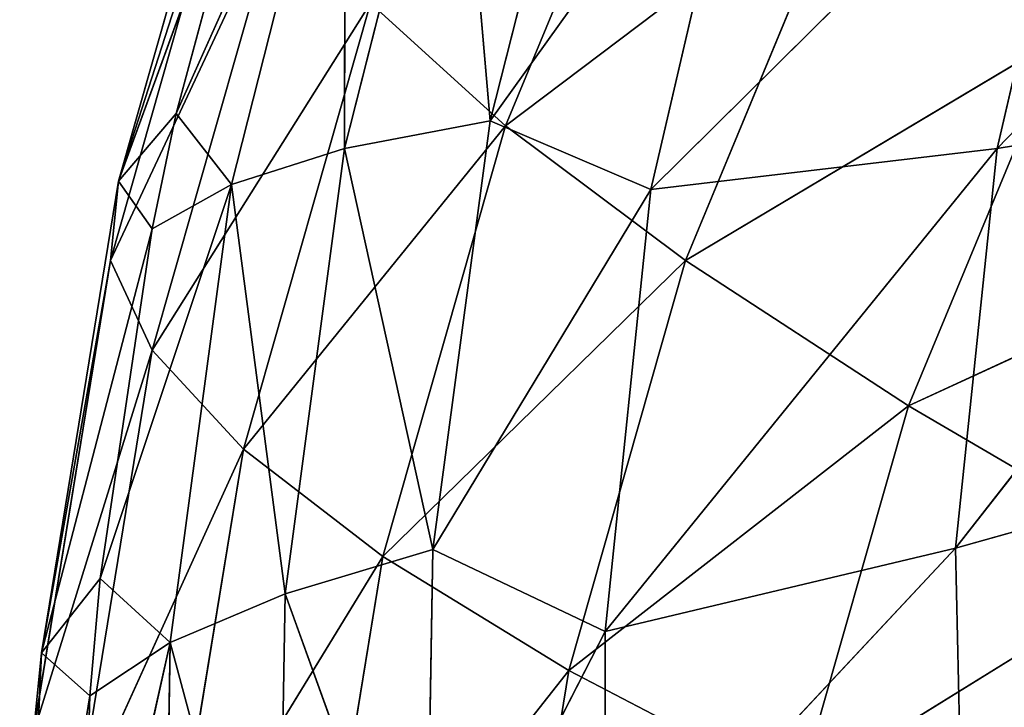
# Model space of a CAD drawing. Header units: millimetres. Extents: x 237 to 401, y 0 to 141.
# Tile 210 of 256: x 294.42 to 300.2, y 86.42 to 90.46. Entities that reach past the tile are written whole.
import ezdxf

# ---------------------------------------------------------------- set-up
doc = ezdxf.new("R2010")
doc.units = ezdxf.units.MM
doc.header["$LTSCALE"] = 25.4
doc.layers.get('0').update_dxf_attribs({"true_color": 0xff5454})

# ---------------------------------------------------------------- blocks, each defined once
blk = doc.blocks.new('VELERO-I-8042-8043.STL')
at = {"color": 7, "true_color": 0xffffff}
for p, q in [((63.6306, 134.6983, 52.5212), (66.0053, 137.1214, 51.4252)), ((63.6306, 134.6983, 52.5212), (66.0053, 137.1214, 51.4252)), ((62.9879, 134.3004, 54.7779), (65.1761, 136.7688, 53.4249)), ((62.9879, 134.3004, 54.7779), (65.1761, 136.7688, 53.4249)), ((65.1761, 136.7688, 53.4249), (63.6306, 134.6983, 52.5212)), ((65.1761, 136.7688, 53.4249), (63.6306, 134.6983, 52.5212)), ((62.3215, 132.4507, 51.6687), (64.5304, 135.0809, 50.3514)), ((62.3215, 132.4507, 51.6687), (64.5304, 135.0809, 50.3514)), ((63.6306, 134.6983, 52.5212), (64.5304, 135.0809, 50.3514)), ((63.6306, 134.6983, 52.5212), (64.5304, 135.0809, 50.3514)), ((61.6361, 132.0264, 54.0752), (63.6306, 134.6983, 52.5212)), ((61.6361, 132.0264, 54.0752), (63.6306, 134.6983, 52.5212)), ((63.6306, 134.6983, 52.5212), (62.3215, 132.4507, 51.6687)), ((63.6306, 134.6983, 52.5212), (62.3215, 132.4507, 51.6687)), ((62.9879, 134.3004, 54.7779), (63.6306, 134.6983, 52.5212)), ((62.9879, 134.3004, 54.7779), (63.6306, 134.6983, 52.5212)), ((62.9879, 134.3004, 54.7779), (61.6361, 132.0264, 54.0752)), ((62.9879, 134.3004, 54.7779), (61.6361, 132.0264, 54.0752)), ((61.2644, 130.0531, 50.8776), (63.281, 132.8587, 49.3548)), ((61.2644, 130.0531, 50.8776), (63.281, 132.8587, 49.3548)), ((62.3215, 132.4507, 51.6687), (63.281, 132.8587, 49.3548)), ((62.3215, 132.4507, 51.6687), (63.281, 132.8587, 49.3548)), ((60.5445, 129.6074, 53.4051), (62.3215, 132.4507, 51.6687)), ((60.5445, 129.6074, 53.4051), (62.3215, 132.4507, 51.6687)), ((62.3215, 132.4507, 51.6687), (61.2644, 130.0531, 50.8776)), ((62.3215, 132.4507, 51.6687), (61.2644, 130.0531, 50.8776)), ((61.6361, 132.0264, 54.0752), (62.3215, 132.4507, 51.6687)), ((61.6361, 132.0264, 54.0752), (62.3215, 132.4507, 51.6687)), ((60.1219, 129.1504, 55.9969), (61.6361, 132.0264, 54.0752)), ((60.1219, 129.1504, 55.9969), (61.6361, 132.0264, 54.0752)), ((61.6361, 132.0264, 54.0752), (60.5445, 129.6074, 53.4051)), ((61.6361, 132.0264, 54.0752), (60.5445, 129.6074, 53.4051)), ((61.2337, 131.5913, 56.543), (61.6361, 132.0264, 54.0752)), ((61.2337, 131.5913, 56.543), (61.6361, 132.0264, 54.0752)), ((61.2644, 130.0531, 50.8776), (62.2721, 130.4816, 48.4473)), ((61.2644, 130.0531, 50.8776), (62.2721, 130.4816, 48.4473)), ((59.7263, 127.0724, 52.7755), (61.2644, 130.0531, 50.8776)), ((59.7263, 127.0724, 52.7755), (61.2644, 130.0531, 50.8776)), ((61.2644, 130.0531, 50.8776), (60.472, 127.5341, 50.1573)), ((61.2644, 130.0531, 50.8776), (60.472, 127.5341, 50.1573)), ((60.5445, 129.6074, 53.4051), (61.2644, 130.0531, 50.8776)), ((60.5445, 129.6074, 53.4051), (61.2644, 130.0531, 50.8776)), ((59.2885, 126.599, 55.4603), (60.5445, 129.6074, 53.4051)), ((59.2885, 126.599, 55.4603), (60.5445, 129.6074, 53.4051)), ((60.5445, 129.6074, 53.4051), (59.7263, 127.0724, 52.7755)), ((60.5445, 129.6074, 53.4051), (59.7263, 127.0724, 52.7755)), ((60.1219, 129.1504, 55.9969), (60.5445, 129.6074, 53.4051)), ((60.1219, 129.1504, 55.9969), (60.5445, 129.6074, 53.4051)), ((59.1912, 124.4518, 52.194), (60.472, 127.5341, 50.1573)), ((59.1912, 124.4518, 52.194), (60.472, 127.5341, 50.1573)), ((59.7263, 127.0724, 52.7755), (60.472, 127.5341, 50.1573)), ((59.7263, 127.0724, 52.7755), (60.472, 127.5341, 50.1573)), ((58.7434, 123.9677, 54.9397), (59.7263, 127.0724, 52.7755)), ((58.7434, 123.9677, 54.9397), (59.7263, 127.0724, 52.7755)), ((59.7263, 127.0724, 52.7755), (59.1912, 124.4518, 52.194)), ((59.7263, 127.0724, 52.7755), (59.1912, 124.4518, 52.194)), ((59.2885, 126.599, 55.4603), (59.7263, 127.0724, 52.7755)), ((59.2885, 126.599, 55.4603), (59.7263, 127.0724, 52.7755)), ((58.9456, 121.777, 51.6675), (59.9538, 124.9239, 49.5164)), ((58.9456, 121.777, 51.6675), (59.9538, 124.9239, 49.5164)), ((59.1912, 124.4518, 52.194), (59.9538, 124.9239, 49.5164)), ((59.1912, 124.4518, 52.194), (59.9538, 124.9239, 49.5164)), ((58.4933, 121.2879, 54.4411), (59.1912, 124.4518, 52.194)), ((58.4933, 121.2879, 54.4411), (59.1912, 124.4518, 52.194)), ((58.7434, 123.9677, 54.9397), (59.1912, 124.4518, 52.194)), ((58.7434, 123.9677, 54.9397), (59.1912, 124.4518, 52.194)), ((59.1912, 124.4518, 52.194), (58.9456, 121.777, 51.6675)), ((59.1912, 124.4518, 52.194), (58.9456, 121.777, 51.6675)), ((58.9456, 121.777, 51.6675), (59.716, 122.2539, 48.9628)), ((58.9456, 121.777, 51.6675), (59.716, 122.2539, 48.9628)), ((58.9926, 119.08, 51.2024), (59.716, 122.2539, 48.9628)), ((58.9926, 119.08, 51.2024), (59.716, 122.2539, 48.9628)), ((58.4933, 121.2879, 54.4411), (58.9456, 121.777, 51.6675)), ((58.4933, 121.2879, 54.4411), (58.9456, 121.777, 51.6675)), ((58.5412, 118.5919, 53.9707), (58.9456, 121.777, 51.6675)), ((58.5412, 118.5919, 53.9707), (58.9456, 121.777, 51.6675)), ((58.9456, 121.777, 51.6675), (58.9926, 119.08, 51.2024)), ((58.9456, 121.777, 51.6675), (58.9926, 119.08, 51.2024)), ((58.4933, 121.2879, 54.4411), (58.5412, 118.5919, 53.9707)), ((58.4933, 121.2879, 54.4411), (58.5412, 118.5919, 53.9707)), ((58.9926, 119.08, 51.2024), (59.7614, 119.556, 48.5029)), ((58.9926, 119.08, 51.2024), (59.7614, 119.556, 48.5029)), ((58.5412, 118.5919, 53.9707), (58.9926, 119.08, 51.2024)), ((58.5412, 118.5919, 53.9707), (58.9926, 119.08, 51.2024)), ((59.3314, 116.3932, 50.8043), (58.9926, 119.08, 51.2024)), ((58.9926, 119.08, 51.2024), (59.8712, 116.7467, 48.7996)), ((59.1905, 116.2738, 51.4818), (58.9926, 119.08, 51.2024)), ((59.3314, 116.3932, 50.8043), (58.9926, 119.08, 51.2024)), ((59.1905, 116.2738, 51.4818), (58.9926, 119.08, 51.2024)), ((58.9926, 119.08, 51.2024), (59.8712, 116.7467, 48.7996)), ((58.4131, 118.098, 56.7716), (58.5412, 118.5919, 53.9707)), ((58.4131, 118.098, 56.7716), (58.5412, 118.5919, 53.9707)), ((58.8863, 115.9119, 53.5341), (58.5412, 118.5919, 53.9707)), ((58.5412, 118.5919, 53.9707), (59.1905, 116.2738, 51.4818)), ((58.8247, 115.7904, 54.2229), (58.5412, 118.5919, 53.9707)), ((58.8863, 115.9119, 53.5341), (58.5412, 118.5919, 53.9707)), ((58.8247, 115.7904, 54.2229), (58.5412, 118.5919, 53.9707)), ((58.5412, 118.5919, 53.9707), (59.1905, 116.2738, 51.4818)), ((58.4131, 118.098, 56.7716), (58.8247, 115.7904, 54.2229)), ((58.4131, 118.098, 56.7716), (58.8247, 115.7904, 54.2229)), ((59.8712, 116.7467, 48.7996), (59.3314, 116.3932, 50.8043)), ((59.8712, 116.7467, 48.7996), (59.3314, 116.3932, 50.8043)), ((59.3314, 116.3932, 50.8043), (59.1905, 116.2738, 51.4818)), ((59.3314, 116.3932, 50.8043), (59.1905, 116.2738, 51.4818)), ((59.3314, 116.3932, 50.8043), (59.6559, 114.2938, 51.2225)), ((59.3314, 116.3932, 50.8043), (59.6559, 114.2938, 51.2225)), ((59.3314, 116.3932, 50.8043), (60.3235, 114.7577, 48.5919)), ((59.3314, 116.3932, 50.8043), (60.3235, 114.7577, 48.5919)), ((59.1905, 116.2738, 51.4818), (58.8863, 115.9119, 53.5341)), ((59.1905, 116.2738, 51.4818), (58.8863, 115.9119, 53.5341)), ((59.1905, 116.2738, 51.4818), (59.6559, 114.2938, 51.2225)), ((59.1905, 116.2738, 51.4818), (59.6559, 114.2938, 51.2225)), ((58.8863, 115.9119, 53.5341), (58.8247, 115.7904, 54.2229)), ((58.8863, 115.9119, 53.5341), (58.8247, 115.7904, 54.2229)), ((58.8863, 115.9119, 53.5341), (59.2972, 113.8198, 53.9108)), ((59.6559, 114.2938, 51.2225), (58.8863, 115.9119, 53.5341)), ((59.6559, 114.2938, 51.2225), (58.8863, 115.9119, 53.5341)), ((58.8863, 115.9119, 53.5341), (59.2972, 113.8198, 53.9108)), ((58.8247, 115.7904, 54.2229), (58.7601, 115.4249, 56.296)), ((58.8247, 115.7904, 54.2229), (58.7601, 115.4249, 56.296)), ((58.8247, 115.7904, 54.2229), (59.2972, 113.8198, 53.9108)), ((58.8247, 115.7904, 54.2229), (59.2972, 113.8198, 53.9108)), ((59.2972, 113.8198, 53.9108), (58.7601, 115.4249, 56.296)), ((59.2972, 113.8198, 53.9108), (58.7601, 115.4249, 56.296)), ((60.3235, 114.7577, 48.5919), (59.6559, 114.2938, 51.2225)), ((60.3235, 114.7577, 48.5919), (59.6559, 114.2938, 51.2225)), ((60.3235, 114.7577, 48.5919), (60.3195, 112.3655, 51.0105)), ((60.3235, 114.7577, 48.5919), (60.3195, 112.3655, 51.0105)), ((59.6559, 114.2938, 51.2225), (59.2972, 113.8198, 53.9108)), ((59.6559, 114.2938, 51.2225), (59.2972, 113.8198, 53.9108)), ((59.9708, 111.9047, 53.6235), (59.6559, 114.2938, 51.2225)), ((59.6559, 114.2938, 51.2225), (60.3195, 112.3655, 51.0105)), ((59.6559, 114.2938, 51.2225), (60.3195, 112.3655, 51.0105)), ((59.9708, 111.9047, 53.6235), (59.6559, 114.2938, 51.2225)), ((59.2972, 113.8198, 53.9108), (59.252, 113.3418, 56.6219)), ((59.2972, 113.8198, 53.9108), (59.252, 113.3418, 56.6219)), ((59.2972, 113.8198, 53.9108), (59.9269, 111.4401, 56.2587)), ((59.9708, 111.9047, 53.6235), (59.2972, 113.8198, 53.9108)), ((59.9708, 111.9047, 53.6235), (59.2972, 113.8198, 53.9108)), ((59.2972, 113.8198, 53.9108), (59.9269, 111.4401, 56.2587)), ((60.9684, 112.8163, 48.4537), (60.3195, 112.3655, 51.0105)), ((60.9684, 112.8163, 48.4537), (60.3195, 112.3655, 51.0105)), ((60.9684, 112.8163, 48.4537), (61.1744, 110.5089, 50.8481)), ((60.9684, 112.8163, 48.4537), (61.1744, 110.5089, 50.8481)), ((60.3195, 112.3655, 51.0105), (59.9708, 111.9047, 53.6235)), ((60.3195, 112.3655, 51.0105), (59.9708, 111.9047, 53.6235)), ((60.3195, 112.3655, 51.0105), (60.8386, 110.0653, 53.3641)), ((60.3195, 112.3655, 51.0105), (60.8386, 110.0653, 53.3641)), ((60.3195, 112.3655, 51.0105), (61.1744, 110.5089, 50.8481)), ((60.3195, 112.3655, 51.0105), (61.1744, 110.5089, 50.8481)), ((59.9708, 111.9047, 53.6235), (59.9269, 111.4401, 56.2587)), ((59.9708, 111.9047, 53.6235), (59.9269, 111.4401, 56.2587)), ((60.7963, 109.6179, 55.9014), (59.9708, 111.9047, 53.6235)), ((59.9708, 111.9047, 53.6235), (60.8386, 110.0653, 53.3641)), ((59.9708, 111.9047, 53.6235), (60.8386, 110.0653, 53.3641)), ((60.7963, 109.6179, 55.9014), (59.9708, 111.9047, 53.6235)), ((61.7991, 110.943, 48.3862), (61.1744, 110.5089, 50.8481)), ((61.7991, 110.943, 48.3862), (61.1744, 110.5089, 50.8481)), ((61.1744, 110.5089, 50.8481), (60.8386, 110.0653, 53.3641)), ((61.1744, 110.5089, 50.8481), (60.8386, 110.0653, 53.3641)), ((62.7092, 109.1014, 48.7081), (61.1744, 110.5089, 50.8481)), ((62.7092, 109.1014, 48.7081), (61.1744, 110.5089, 50.8481)), ((62.1189, 108.653, 51.2509), (61.1744, 110.5089, 50.8481)), ((62.1189, 108.653, 51.2509), (61.1744, 110.5089, 50.8481)), ((60.8386, 110.0653, 53.3641), (60.7963, 109.6179, 55.9014)), ((60.8386, 110.0653, 53.3641), (60.7963, 109.6179, 55.9014)), ((62.1189, 108.653, 51.2509), (60.8386, 110.0653, 53.3641)), ((62.1189, 108.653, 51.2509), (60.8386, 110.0653, 53.3641)), ((61.8504, 108.1955, 53.8459), (60.8386, 110.0653, 53.3641)), ((61.8504, 108.1955, 53.8459), (60.8386, 110.0653, 53.3641)), ((61.8504, 108.1955, 53.8459), (60.7963, 109.6179, 55.9014)), ((61.8504, 108.1955, 53.8459), (60.7963, 109.6179, 55.9014)), ((62.7092, 109.1014, 48.7081), (62.1189, 108.653, 51.2509)), ((62.7092, 109.1014, 48.7081), (62.1189, 108.653, 51.2509)), ((62.1189, 108.653, 51.2509), (61.8504, 108.1955, 53.8459)), ((62.1189, 108.653, 51.2509), (61.8504, 108.1955, 53.8459)), ((64.6842, 105.7678, 48.7108), (62.1189, 108.653, 51.2509)), ((62.1189, 108.653, 51.2509), (64.1505, 105.3624, 51.0103)), ((64.6842, 105.7678, 48.7108), (62.1189, 108.653, 51.2509)), ((62.1189, 108.653, 51.2509), (64.1505, 105.3624, 51.0103)), ((61.8504, 108.1955, 53.8459), (61.8511, 107.8943, 55.5539)), ((64.1505, 105.3624, 51.0103), (61.8504, 108.1955, 53.8459)), ((61.8504, 108.1955, 53.8459), (61.8511, 107.8943, 55.5539)), ((61.8504, 108.1955, 53.8459), (63.9076, 104.9486, 53.3569)), ((64.1505, 105.3624, 51.0103), (61.8504, 108.1955, 53.8459)), ((61.8504, 108.1955, 53.8459), (63.9076, 104.9486, 53.3569)), ((63.9076, 104.9486, 53.3569), (61.8511, 107.8943, 55.5539)), ((63.9076, 104.9486, 53.3569), (61.8511, 107.8943, 55.5539)), ((64.6842, 105.7678, 48.7108), (64.1505, 105.3624, 51.0103)), ((64.6842, 105.7678, 48.7108), (64.1505, 105.3624, 51.0103)), ((64.1505, 105.3624, 51.0103), (63.9076, 104.9486, 53.3569)), ((64.1505, 105.3624, 51.0103), (63.9076, 104.9486, 53.3569)), ((64.1505, 105.3624, 51.0103), (65.9712, 101.9549, 50.7138)), ((66.4544, 102.3219, 48.6324), (64.1505, 105.3624, 51.0103)), ((66.4544, 102.3219, 48.6324), (64.1505, 105.3624, 51.0103)), ((64.1505, 105.3624, 51.0103), (65.9712, 101.9549, 50.7138)), ((63.9076, 104.9486, 53.3569), (63.9595, 104.5328, 55.7152)), ((63.9076, 104.9486, 53.3569), (63.9595, 104.5328, 55.7152)), ((63.9076, 104.9486, 53.3569), (65.7515, 101.5804, 52.8378)), ((65.9712, 101.9549, 50.7138), (63.9076, 104.9486, 53.3569)), ((65.9712, 101.9549, 50.7138), (63.9076, 104.9486, 53.3569)), ((63.9076, 104.9486, 53.3569), (65.7515, 101.5804, 52.8378))]:
    blk.add_line(p, q, dxfattribs=at)
mesh = blk.add_polyface(dxfattribs=at)
corners = [(66.0053, 137.1214, 51.4252), (64.5304, 135.0809, 50.3514), (63.6306, 134.6983, 52.5212)]
mesh.append_faces([[corners[k] for k in face] for face in [(0, 1, 2)]], dxfattribs={"color": 7})
mesh = blk.add_polyface(dxfattribs=at)
corners = [(66.0053, 137.1214, 51.4252), (63.6306, 134.6983, 52.5212), (65.1761, 136.7688, 53.4249)]
mesh.append_faces([[corners[k] for k in face] for face in [(0, 1, 2)]], dxfattribs={"color": 7})
mesh = blk.add_polyface(dxfattribs=at)
corners = [(65.1761, 136.7688, 53.4249), (63.6306, 134.6983, 52.5212), (62.9879, 134.3004, 54.7779)]
mesh.append_faces([[corners[k] for k in face] for face in [(0, 1, 2)]], dxfattribs={"color": 7})
mesh = blk.add_polyface(dxfattribs=at)
corners = [(65.1761, 136.7688, 53.4249), (62.9879, 134.3004, 54.7779), (64.5838, 136.4021, 55.5046)]
mesh.append_faces([[corners[k] for k in face] for face in [(0, 1, 2)]], dxfattribs={"color": 7})
mesh = blk.add_polyface(dxfattribs=at)
corners = [(65.6755, 135.4432, 48.2968), (63.281, 132.8587, 49.3548), (64.5304, 135.0809, 50.3514)]
mesh.append_faces([[corners[k] for k in face] for face in [(0, 1, 2)]], dxfattribs={"color": 7})
mesh = blk.add_polyface(dxfattribs=at)
corners = [(64.5304, 135.0809, 50.3514), (63.281, 132.8587, 49.3548), (62.3215, 132.4507, 51.6687)]
mesh.append_faces([[corners[k] for k in face] for face in [(0, 1, 2)]], dxfattribs={"color": 7})
mesh = blk.add_polyface(dxfattribs=at)
corners = [(64.5304, 135.0809, 50.3514), (62.3215, 132.4507, 51.6687), (63.6306, 134.6983, 52.5212)]
mesh.append_faces([[corners[k] for k in face] for face in [(0, 1, 2)]], dxfattribs={"color": 7})
mesh = blk.add_polyface(dxfattribs=at)
corners = [(63.6306, 134.6983, 52.5212), (62.3215, 132.4507, 51.6687), (61.6361, 132.0264, 54.0752)]
mesh.append_faces([[corners[k] for k in face] for face in [(0, 1, 2)]], dxfattribs={"color": 7})
mesh = blk.add_polyface(dxfattribs=at)
corners = [(63.6306, 134.6983, 52.5212), (61.6361, 132.0264, 54.0752), (62.9879, 134.3004, 54.7779)]
mesh.append_faces([[corners[k] for k in face] for face in [(0, 1, 2)]], dxfattribs={"color": 7})
mesh = blk.add_polyface(dxfattribs=at)
corners = [(62.9879, 134.3004, 54.7779), (61.6361, 132.0264, 54.0752), (61.2337, 131.5913, 56.543)]
mesh.append_faces([[corners[k] for k in face] for face in [(0, 1, 2)]], dxfattribs={"color": 7})
mesh = blk.add_polyface(dxfattribs=at)
corners = [(63.281, 132.8587, 49.3548), (62.2721, 130.4816, 48.4473), (61.2644, 130.0531, 50.8776)]
mesh.append_faces([[corners[k] for k in face] for face in [(0, 1, 2)]], dxfattribs={"color": 7})
mesh = blk.add_polyface(dxfattribs=at)
corners = [(63.281, 132.8587, 49.3548), (61.2644, 130.0531, 50.8776), (62.3215, 132.4507, 51.6687)]
mesh.append_faces([[corners[k] for k in face] for face in [(0, 1, 2)]], dxfattribs={"color": 7})
mesh = blk.add_polyface(dxfattribs=at)
corners = [(62.3215, 132.4507, 51.6687), (61.2644, 130.0531, 50.8776), (60.5445, 129.6074, 53.4051)]
mesh.append_faces([[corners[k] for k in face] for face in [(0, 1, 2)]], dxfattribs={"color": 7})
mesh = blk.add_polyface(dxfattribs=at)
corners = [(62.3215, 132.4507, 51.6687), (60.5445, 129.6074, 53.4051), (61.6361, 132.0264, 54.0752)]
mesh.append_faces([[corners[k] for k in face] for face in [(0, 1, 2)]], dxfattribs={"color": 7})
mesh = blk.add_polyface(dxfattribs=at)
corners = [(61.6361, 132.0264, 54.0752), (60.5445, 129.6074, 53.4051), (60.1219, 129.1504, 55.9969)]
mesh.append_faces([[corners[k] for k in face] for face in [(0, 1, 2)]], dxfattribs={"color": 7})
mesh = blk.add_polyface(dxfattribs=at)
corners = [(61.6361, 132.0264, 54.0752), (60.1219, 129.1504, 55.9969), (61.2337, 131.5913, 56.543)]
mesh.append_faces([[corners[k] for k in face] for face in [(0, 1, 2)]], dxfattribs={"color": 7})
mesh = blk.add_polyface(dxfattribs=at)
corners = [(62.2721, 130.4816, 48.4473), (60.472, 127.5341, 50.1573), (61.2644, 130.0531, 50.8776)]
mesh.append_faces([[corners[k] for k in face] for face in [(0, 1, 2)]], dxfattribs={"color": 7})
mesh = blk.add_polyface(dxfattribs=at)
corners = [(61.2644, 130.0531, 50.8776), (60.472, 127.5341, 50.1573), (59.7263, 127.0724, 52.7755)]
mesh.append_faces([[corners[k] for k in face] for face in [(0, 1, 2)]], dxfattribs={"color": 7})
mesh = blk.add_polyface(dxfattribs=at)
corners = [(61.2644, 130.0531, 50.8776), (59.7263, 127.0724, 52.7755), (60.5445, 129.6074, 53.4051)]
mesh.append_faces([[corners[k] for k in face] for face in [(0, 1, 2)]], dxfattribs={"color": 7})
mesh = blk.add_polyface(dxfattribs=at)
corners = [(60.5445, 129.6074, 53.4051), (59.7263, 127.0724, 52.7755), (59.2885, 126.599, 55.4603)]
mesh.append_faces([[corners[k] for k in face] for face in [(0, 1, 2)]], dxfattribs={"color": 7})
mesh = blk.add_polyface(dxfattribs=at)
corners = [(60.5445, 129.6074, 53.4051), (59.2885, 126.599, 55.4603), (60.1219, 129.1504, 55.9969)]
mesh.append_faces([[corners[k] for k in face] for face in [(0, 1, 2)]], dxfattribs={"color": 7})
mesh = blk.add_polyface(dxfattribs=at)
corners = [(60.472, 127.5341, 50.1573), (59.9538, 124.9239, 49.5164), (59.1912, 124.4518, 52.194)]
mesh.append_faces([[corners[k] for k in face] for face in [(0, 1, 2)]], dxfattribs={"color": 7})
mesh = blk.add_polyface(dxfattribs=at)
corners = [(60.472, 127.5341, 50.1573), (59.1912, 124.4518, 52.194), (59.7263, 127.0724, 52.7755)]
mesh.append_faces([[corners[k] for k in face] for face in [(0, 1, 2)]], dxfattribs={"color": 7})
mesh = blk.add_polyface(dxfattribs=at)
corners = [(59.7263, 127.0724, 52.7755), (59.1912, 124.4518, 52.194), (58.7434, 123.9677, 54.9397)]
mesh.append_faces([[corners[k] for k in face] for face in [(0, 1, 2)]], dxfattribs={"color": 7})
mesh = blk.add_polyface(dxfattribs=at)
corners = [(59.7263, 127.0724, 52.7755), (58.7434, 123.9677, 54.9397), (59.2885, 126.599, 55.4603)]
mesh.append_faces([[corners[k] for k in face] for face in [(0, 1, 2)]], dxfattribs={"color": 7})
mesh = blk.add_polyface(dxfattribs=at)
corners = [(59.9538, 124.9239, 49.5164), (59.716, 122.2539, 48.9628), (58.9456, 121.777, 51.6675)]
mesh.append_faces([[corners[k] for k in face] for face in [(0, 1, 2)]], dxfattribs={"color": 7})
mesh = blk.add_polyface(dxfattribs=at)
corners = [(59.9538, 124.9239, 49.5164), (58.9456, 121.777, 51.6675), (59.1912, 124.4518, 52.194)]
mesh.append_faces([[corners[k] for k in face] for face in [(0, 1, 2)]], dxfattribs={"color": 7})
mesh = blk.add_polyface(dxfattribs=at)
corners = [(59.1912, 124.4518, 52.194), (58.9456, 121.777, 51.6675), (58.4933, 121.2879, 54.4411)]
mesh.append_faces([[corners[k] for k in face] for face in [(0, 1, 2)]], dxfattribs={"color": 7})
mesh = blk.add_polyface(dxfattribs=at)
corners = [(59.1912, 124.4518, 52.194), (58.4933, 121.2879, 54.4411), (58.7434, 123.9677, 54.9397)]
mesh.append_faces([[corners[k] for k in face] for face in [(0, 1, 2)]], dxfattribs={"color": 7})
mesh = blk.add_polyface(dxfattribs=at)
corners = [(59.716, 122.2539, 48.9628), (58.9926, 119.08, 51.2024), (58.9456, 121.777, 51.6675)]
mesh.append_faces([[corners[k] for k in face] for face in [(0, 1, 2)]], dxfattribs={"color": 7})
mesh = blk.add_polyface(dxfattribs=at)
corners = [(59.716, 122.2539, 48.9628), (59.7614, 119.556, 48.5029), (58.9926, 119.08, 51.2024)]
mesh.append_faces([[corners[k] for k in face] for face in [(0, 1, 2)]], dxfattribs={"color": 7})
mesh = blk.add_polyface(dxfattribs=at)
corners = [(58.9456, 121.777, 51.6675), (58.5412, 118.5919, 53.9707), (58.4933, 121.2879, 54.4411)]
mesh.append_faces([[corners[k] for k in face] for face in [(0, 1, 2)]], dxfattribs={"color": 7})
mesh = blk.add_polyface(dxfattribs=at)
corners = [(58.9456, 121.777, 51.6675), (58.9926, 119.08, 51.2024), (58.5412, 118.5919, 53.9707)]
mesh.append_faces([[corners[k] for k in face] for face in [(0, 1, 2)]], dxfattribs={"color": 7})
mesh = blk.add_polyface(dxfattribs=at)
corners = [(58.4933, 121.2879, 54.4411), (58.5412, 118.5919, 53.9707), (58.4131, 118.098, 56.7716)]
mesh.append_faces([[corners[k] for k in face] for face in [(0, 1, 2)]], dxfattribs={"color": 7})
mesh = blk.add_polyface(dxfattribs=at)
corners = [(59.7614, 119.556, 48.5029), (59.8712, 116.7467, 48.7996), (58.9926, 119.08, 51.2024)]
mesh.append_faces([[corners[k] for k in face] for face in [(0, 1, 2)]], dxfattribs={"color": 7})
mesh = blk.add_polyface(dxfattribs=at)
corners = [(58.9926, 119.08, 51.2024), (59.1905, 116.2738, 51.4818), (58.5412, 118.5919, 53.9707)]
mesh.append_faces([[corners[k] for k in face] for face in [(0, 1, 2)]], dxfattribs={"color": 7})
mesh = blk.add_polyface(dxfattribs=at)
corners = [(58.9926, 119.08, 51.2024), (59.8712, 116.7467, 48.7996), (59.3314, 116.3932, 50.8043)]
mesh.append_faces([[corners[k] for k in face] for face in [(0, 1, 2)]], dxfattribs={"color": 7})
mesh = blk.add_polyface(dxfattribs=at)
corners = [(58.9926, 119.08, 51.2024), (59.3314, 116.3932, 50.8043), (59.1905, 116.2738, 51.4818)]
mesh.append_faces([[corners[k] for k in face] for face in [(0, 1, 2)]], dxfattribs={"color": 7})
mesh = blk.add_polyface(dxfattribs=at)
corners = [(58.5412, 118.5919, 53.9707), (58.8247, 115.7904, 54.2229), (58.4131, 118.098, 56.7716)]
mesh.append_faces([[corners[k] for k in face] for face in [(0, 1, 2)]], dxfattribs={"color": 7})
mesh = blk.add_polyface(dxfattribs=at)
corners = [(58.5412, 118.5919, 53.9707), (59.1905, 116.2738, 51.4818), (58.8863, 115.9119, 53.5341)]
mesh.append_faces([[corners[k] for k in face] for face in [(0, 1, 2)]], dxfattribs={"color": 7})
mesh = blk.add_polyface(dxfattribs=at)
corners = [(58.5412, 118.5919, 53.9707), (58.8863, 115.9119, 53.5341), (58.8247, 115.7904, 54.2229)]
mesh.append_faces([[corners[k] for k in face] for face in [(0, 1, 2)]], dxfattribs={"color": 7})
mesh = blk.add_polyface(dxfattribs=at)
corners = [(58.4131, 118.098, 56.7716), (58.8247, 115.7904, 54.2229), (58.7601, 115.4249, 56.296)]
mesh.append_faces([[corners[k] for k in face] for face in [(0, 1, 2)]], dxfattribs={"color": 7})
mesh = blk.add_polyface(dxfattribs=at)
corners = [(59.8712, 116.7467, 48.7996), (60.3235, 114.7577, 48.5919), (59.3314, 116.3932, 50.8043)]
mesh.append_faces([[corners[k] for k in face] for face in [(0, 1, 2)]], dxfattribs={"color": 7})
mesh = blk.add_polyface(dxfattribs=at)
corners = [(59.3314, 116.3932, 50.8043), (59.6559, 114.2938, 51.2225), (59.1905, 116.2738, 51.4818)]
mesh.append_faces([[corners[k] for k in face] for face in [(0, 1, 2)]], dxfattribs={"color": 7})
mesh = blk.add_polyface(dxfattribs=at)
corners = [(59.3314, 116.3932, 50.8043), (60.3235, 114.7577, 48.5919), (59.6559, 114.2938, 51.2225)]
mesh.append_faces([[corners[k] for k in face] for face in [(0, 1, 2)]], dxfattribs={"color": 7})
mesh = blk.add_polyface(dxfattribs=at)
corners = [(59.1905, 116.2738, 51.4818), (59.6559, 114.2938, 51.2225), (58.8863, 115.9119, 53.5341)]
mesh.append_faces([[corners[k] for k in face] for face in [(0, 1, 2)]], dxfattribs={"color": 7})
mesh = blk.add_polyface(dxfattribs=at)
corners = [(58.8863, 115.9119, 53.5341), (59.2972, 113.8198, 53.9108), (58.8247, 115.7904, 54.2229)]
mesh.append_faces([[corners[k] for k in face] for face in [(0, 1, 2)]], dxfattribs={"color": 7})
mesh = blk.add_polyface(dxfattribs=at)
corners = [(58.8863, 115.9119, 53.5341), (59.6559, 114.2938, 51.2225), (59.2972, 113.8198, 53.9108)]
mesh.append_faces([[corners[k] for k in face] for face in [(0, 1, 2)]], dxfattribs={"color": 7})
mesh = blk.add_polyface(dxfattribs=at)
corners = [(58.8247, 115.7904, 54.2229), (59.2972, 113.8198, 53.9108), (58.7601, 115.4249, 56.296)]
mesh.append_faces([[corners[k] for k in face] for face in [(0, 1, 2)]], dxfattribs={"color": 7})
mesh = blk.add_polyface(dxfattribs=at)
corners = [(58.7601, 115.4249, 56.296), (59.2972, 113.8198, 53.9108), (59.252, 113.3418, 56.6219)]
mesh.append_faces([[corners[k] for k in face] for face in [(0, 1, 2)]], dxfattribs={"color": 7})
mesh = blk.add_polyface(dxfattribs=at)
corners = [(60.3235, 114.7577, 48.5919), (60.3195, 112.3655, 51.0105), (59.6559, 114.2938, 51.2225)]
mesh.append_faces([[corners[k] for k in face] for face in [(0, 1, 2)]], dxfattribs={"color": 7})
mesh = blk.add_polyface(dxfattribs=at)
corners = [(60.3235, 114.7577, 48.5919), (60.9684, 112.8163, 48.4537), (60.3195, 112.3655, 51.0105)]
mesh.append_faces([[corners[k] for k in face] for face in [(0, 1, 2)]], dxfattribs={"color": 7})
mesh = blk.add_polyface(dxfattribs=at)
corners = [(59.6559, 114.2938, 51.2225), (59.9708, 111.9047, 53.6235), (59.2972, 113.8198, 53.9108)]
mesh.append_faces([[corners[k] for k in face] for face in [(0, 1, 2)]], dxfattribs={"color": 7})
mesh = blk.add_polyface(dxfattribs=at)
corners = [(59.6559, 114.2938, 51.2225), (60.3195, 112.3655, 51.0105), (59.9708, 111.9047, 53.6235)]
mesh.append_faces([[corners[k] for k in face] for face in [(0, 1, 2)]], dxfattribs={"color": 7})
mesh = blk.add_polyface(dxfattribs=at)
corners = [(59.2972, 113.8198, 53.9108), (59.9269, 111.4401, 56.2587), (59.252, 113.3418, 56.6219)]
mesh.append_faces([[corners[k] for k in face] for face in [(0, 1, 2)]], dxfattribs={"color": 7})
mesh = blk.add_polyface(dxfattribs=at)
corners = [(59.2972, 113.8198, 53.9108), (59.9708, 111.9047, 53.6235), (59.9269, 111.4401, 56.2587)]
mesh.append_faces([[corners[k] for k in face] for face in [(0, 1, 2)]], dxfattribs={"color": 7})
mesh = blk.add_polyface(dxfattribs=at)
corners = [(60.9684, 112.8163, 48.4537), (61.1744, 110.5089, 50.8481), (60.3195, 112.3655, 51.0105)]
mesh.append_faces([[corners[k] for k in face] for face in [(0, 1, 2)]], dxfattribs={"color": 7})
mesh = blk.add_polyface(dxfattribs=at)
corners = [(60.9684, 112.8163, 48.4537), (61.7991, 110.943, 48.3862), (61.1744, 110.5089, 50.8481)]
mesh.append_faces([[corners[k] for k in face] for face in [(0, 1, 2)]], dxfattribs={"color": 7})
mesh = blk.add_polyface(dxfattribs=at)
corners = [(60.3195, 112.3655, 51.0105), (60.8386, 110.0653, 53.3641), (59.9708, 111.9047, 53.6235)]
mesh.append_faces([[corners[k] for k in face] for face in [(0, 1, 2)]], dxfattribs={"color": 7})
mesh = blk.add_polyface(dxfattribs=at)
corners = [(60.3195, 112.3655, 51.0105), (61.1744, 110.5089, 50.8481), (60.8386, 110.0653, 53.3641)]
mesh.append_faces([[corners[k] for k in face] for face in [(0, 1, 2)]], dxfattribs={"color": 7})
mesh = blk.add_polyface(dxfattribs=at)
corners = [(59.9708, 111.9047, 53.6235), (60.7963, 109.6179, 55.9014), (59.9269, 111.4401, 56.2587)]
mesh.append_faces([[corners[k] for k in face] for face in [(0, 1, 2)]], dxfattribs={"color": 7})
mesh = blk.add_polyface(dxfattribs=at)
corners = [(59.9708, 111.9047, 53.6235), (60.8386, 110.0653, 53.3641), (60.7963, 109.6179, 55.9014)]
mesh.append_faces([[corners[k] for k in face] for face in [(0, 1, 2)]], dxfattribs={"color": 7})
mesh = blk.add_polyface(dxfattribs=at)
corners = [(61.7991, 110.943, 48.3862), (62.7092, 109.1014, 48.7081), (61.1744, 110.5089, 50.8481)]
mesh.append_faces([[corners[k] for k in face] for face in [(0, 1, 2)]], dxfattribs={"color": 7})
mesh = blk.add_polyface(dxfattribs=at)
corners = [(61.1744, 110.5089, 50.8481), (62.1189, 108.653, 51.2509), (60.8386, 110.0653, 53.3641)]
mesh.append_faces([[corners[k] for k in face] for face in [(0, 1, 2)]], dxfattribs={"color": 7})
mesh = blk.add_polyface(dxfattribs=at)
corners = [(61.1744, 110.5089, 50.8481), (62.7092, 109.1014, 48.7081), (62.1189, 108.653, 51.2509)]
mesh.append_faces([[corners[k] for k in face] for face in [(0, 1, 2)]], dxfattribs={"color": 7})
mesh = blk.add_polyface(dxfattribs=at)
corners = [(60.8386, 110.0653, 53.3641), (61.8504, 108.1955, 53.8459), (60.7963, 109.6179, 55.9014)]
mesh.append_faces([[corners[k] for k in face] for face in [(0, 1, 2)]], dxfattribs={"color": 7})
mesh = blk.add_polyface(dxfattribs=at)
corners = [(60.8386, 110.0653, 53.3641), (62.1189, 108.653, 51.2509), (61.8504, 108.1955, 53.8459)]
mesh.append_faces([[corners[k] for k in face] for face in [(0, 1, 2)]], dxfattribs={"color": 7})
mesh = blk.add_polyface(dxfattribs=at)
corners = [(60.7963, 109.6179, 55.9014), (61.8504, 108.1955, 53.8459), (61.8511, 107.8943, 55.5539)]
mesh.append_faces([[corners[k] for k in face] for face in [(0, 1, 2)]], dxfattribs={"color": 7})
mesh = blk.add_polyface(dxfattribs=at)
corners = [(62.7092, 109.1014, 48.7081), (64.6842, 105.7678, 48.7108), (62.1189, 108.653, 51.2509)]
mesh.append_faces([[corners[k] for k in face] for face in [(0, 1, 2)]], dxfattribs={"color": 7})
mesh = blk.add_polyface(dxfattribs=at)
corners = [(62.1189, 108.653, 51.2509), (64.1505, 105.3624, 51.0103), (61.8504, 108.1955, 53.8459)]
mesh.append_faces([[corners[k] for k in face] for face in [(0, 1, 2)]], dxfattribs={"color": 7})
mesh = blk.add_polyface(dxfattribs=at)
corners = [(62.1189, 108.653, 51.2509), (64.6842, 105.7678, 48.7108), (64.1505, 105.3624, 51.0103)]
mesh.append_faces([[corners[k] for k in face] for face in [(0, 1, 2)]], dxfattribs={"color": 7})
mesh = blk.add_polyface(dxfattribs=at)
corners = [(61.8504, 108.1955, 53.8459), (63.9076, 104.9486, 53.3569), (61.8511, 107.8943, 55.5539)]
mesh.append_faces([[corners[k] for k in face] for face in [(0, 1, 2)]], dxfattribs={"color": 7})
mesh = blk.add_polyface(dxfattribs=at)
corners = [(61.8504, 108.1955, 53.8459), (64.1505, 105.3624, 51.0103), (63.9076, 104.9486, 53.3569)]
mesh.append_faces([[corners[k] for k in face] for face in [(0, 1, 2)]], dxfattribs={"color": 7})
mesh = blk.add_polyface(dxfattribs=at)
corners = [(61.8511, 107.8943, 55.5539), (63.9076, 104.9486, 53.3569), (63.9595, 104.5328, 55.7152)]
mesh.append_faces([[corners[k] for k in face] for face in [(0, 1, 2)]], dxfattribs={"color": 7})
mesh = blk.add_polyface(dxfattribs=at)
corners = [(64.6842, 105.7678, 48.7108), (66.4544, 102.3219, 48.6324), (64.1505, 105.3624, 51.0103)]
mesh.append_faces([[corners[k] for k in face] for face in [(0, 1, 2)]], dxfattribs={"color": 7})
mesh = blk.add_polyface(dxfattribs=at)
corners = [(64.1505, 105.3624, 51.0103), (65.9712, 101.9549, 50.7138), (63.9076, 104.9486, 53.3569)]
mesh.append_faces([[corners[k] for k in face] for face in [(0, 1, 2)]], dxfattribs={"color": 7})
mesh = blk.add_polyface(dxfattribs=at)
corners = [(64.1505, 105.3624, 51.0103), (66.4544, 102.3219, 48.6324), (65.9712, 101.9549, 50.7138)]
mesh.append_faces([[corners[k] for k in face] for face in [(0, 1, 2)]], dxfattribs={"color": 7})
mesh = blk.add_polyface(dxfattribs=at)
corners = [(63.9076, 104.9486, 53.3569), (65.7515, 101.5804, 52.8378), (63.9595, 104.5328, 55.7152)]
mesh.append_faces([[corners[k] for k in face] for face in [(0, 1, 2)]], dxfattribs={"color": 7})
mesh = blk.add_polyface(dxfattribs=at)
corners = [(63.9076, 104.9486, 53.3569), (65.9712, 101.9549, 50.7138), (65.7515, 101.5804, 52.8378)]
mesh.append_faces([[corners[k] for k in face] for face in [(0, 1, 2)]], dxfattribs={"color": 7})
mesh = blk.add_polyface(dxfattribs=at)
corners = [(63.9595, 104.5328, 55.7152), (65.7515, 101.5804, 52.8378), (65.7984, 101.204, 54.9724)]
mesh.append_faces([[corners[k] for k in face] for face in [(0, 1, 2)]], dxfattribs={"color": 7})

msp = doc.modelspace()

# ---------------------------------------------------------------- block references
at = {"color": 0, "extrusion": (0, -1, -3.88578e-16)}
msp.add_blockref('VELERO-I-8042-8043.STL', (236.0028, 404.7244, -140.712), dxfattribs=at)

doc.saveas('drawing.dxf')
